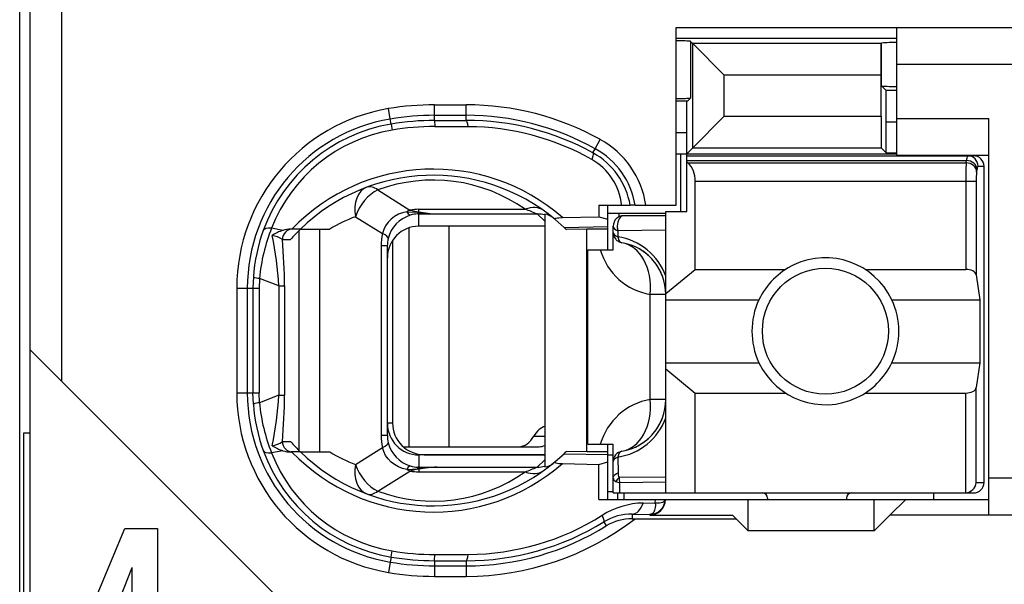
# Model space of a CAD drawing. Extents: x 0 to 188, y 0 to 176.
# Tile 4 of 33: x 0.5 to 9.87, y 41.63 to 47.01. Entities that reach past the tile are written whole.
import ezdxf

# ---------------------------------------------------------------- set-up
doc = ezdxf.new("R2010")
doc.units = 0
doc.header["$LTSCALE"] = 11.47995
doc.header["$MEASUREMENT"] = 0
doc.layers.get('0').update_dxf_attribs({"linetype": 'CONTINUOUS'})

msp = doc.modelspace()

# ---------------------------------------------------------------- linework, layer by layer
at = {"color": 7, "linetype": 'CONTINUOUS'}
for p, q in [((0.4998, 20.408), (0.4998, 140.8067)), ((0.5997, 33.458), (0.5997, 50.2584)), ((0.8998, 43.5666), (0.8998, 50.2584)), ((6.7499, 45.243), (6.7499, 46.9332)), ((6.7499, 46.9332), (11.7997, 46.9332)), ((8.8496, 45.7184), (8.8496, 46.9332)), ((6.7499, 46.8333), (8.8496, 46.8333)), ((6.8863, 46.8029), (6.8863, 46.2628)), ((6.8863, 46.8029), (6.907, 46.7823)), ((6.907, 45.7901), (6.907, 46.7823)), ((6.907, 46.7823), (7.2074, 46.4819)), ((8.7008, 46.7823), (6.907, 46.7823)), ((8.7005, 46.4819), (8.7008, 46.7823)), ((8.7008, 46.7823), (8.7046, 46.7864)), ((8.7046, 46.3778), (8.7046, 46.7864)), ((11.7997, 46.5832), (8.8496, 46.5832)), ((7.2074, 46.0905), (7.2074, 46.4819)), ((8.7005, 46.4819), (7.2074, 46.4819)), ((8.7005, 46.0905), (8.7005, 46.4819)), ((8.7484, 46.3344), (8.7046, 46.3778)), ((8.7497, 46.0347), (8.7484, 46.3344)), ((8.8496, 46.3344), (8.7484, 46.3344)), ((6.8563, 46.2331), (6.7499, 46.2331)), ((6.8498, 45.9334), (6.8512, 46.2331)), ((6.8563, 46.2331), (6.8863, 46.2628)), ((4.0276, 46.0636), (4.011, 46.1622)), ((4.4499, 46.0498), (4.4499, 46.1987)), ((4.4499, 46.1987), (4.7497, 46.1987)), ((4.7497, 46.0505), (4.7497, 46.1987)), ((4.0358, 46.0154), (4.0276, 46.0636)), ((4.4499, 46.0988), (4.7497, 46.0988)), ((4.4499, 46.0498), (4.7497, 46.0505)), ((4.4499, 46.0492), (4.4506, 45.9913)), ((6.907, 45.7901), (7.2074, 46.0905)), ((7.2074, 46.0905), (8.7005, 46.0905)), ((8.7005, 46.0905), (8.7008, 45.7901)), ((8.7497, 45.7412), (8.7497, 46.0347)), ((8.8496, 46.0347), (8.7497, 46.0347)), ((8.8496, 46.0685), (9.7247, 46.0685)), ((9.7247, 42.2933), (9.7247, 46.0685)), ((4.0358, 46.0147), (4.0448, 45.9575)), ((4.4506, 45.9913), (4.7703, 45.9906)), ((6.8498, 45.9334), (6.7499, 45.9334)), ((6.8498, 45.1831), (6.8498, 45.9334)), ((5.9788, 45.7805), (6.0274, 45.8679)), ((5.9571, 45.7412), (5.9788, 45.7805)), ((6.8498, 45.7329), (6.907, 45.7901)), ((6.907, 45.7901), (8.7008, 45.7901)), ((8.7497, 45.7412), (8.7008, 45.7901)), ((6.7499, 45.7329), (8.8496, 45.7329)), ((6.7946, 45.1831), (6.7946, 45.7329)), ((6.8498, 45.7129), (9.5797, 45.7129)), ((6.8498, 45.6688), (9.5139, 45.6688)), ((6.8598, 45.6468), (6.8498, 45.655)), ((8.7497, 45.7412), (8.8496, 45.7412)), ((8.8496, 45.7184), (9.7247, 45.7184)), ((9.5104, 45.6468), (9.5139, 45.6688)), ((6.8598, 45.6468), (9.5104, 45.6468)), ((9.61, 45.56), (9.6134, 45.582)), ((9.6234, 45.613), (9.6799, 45.613)), ((9.6799, 42.6034), (9.6799, 45.613)), ((6.9297, 44.6318), (6.9297, 45.4732)), ((6.9297, 45.4732), (9.6055, 45.4732)), ((9.5059, 45.4732), (9.5059, 44.6318)), ((9.6055, 45.4732), (9.6055, 44.5788)), ((3.9097, 45.3877), (4.2153, 45.1969)), ((4.1846, 45.181), (4.1437, 45.1714)), ((4.1846, 45.181), (4.2908, 45.1762)), ((4.2997, 45.1796), (4.2997, 45.2037)), ((4.2997, 45.2037), (5.3119, 45.2037)), ((6.0137, 45.243), (6.0147, 45.1335)), ((6.0137, 45.243), (6.3116, 45.243)), ((6.0998, 44.8179), (6.0998, 45.243)), ((6.3124, 45.243), (6.3134, 45.243)), ((6.3595, 45.243), (6.3137, 45.243)), ((6.3599, 45.243), (6.7499, 45.243)), ((6.65, 42.5035), (6.65, 45.1831)), ((6.65, 45.1831), (6.8498, 45.1831)), ((3.6975, 45.1335), (3.9548, 44.9722)), ((4.0351, 45.1114), (4.0065, 45.0818)), ((4.0682, 45.1362), (4.0351, 45.1114)), ((4.1047, 45.1562), (4.0682, 45.1362)), ((4.1437, 45.1714), (4.1047, 45.1562)), ((4.2908, 45.1762), (4.2997, 45.1796)), ((4.2908, 45.1762), (4.2908, 45.1603)), ((4.3049, 45.1741), (4.2908, 45.1762)), ((4.2997, 45.1603), (4.2908, 45.1603)), ((4.2997, 45.0432), (4.2997, 45.1603)), ((4.2997, 45.1603), (4.4695, 45.1596)), ((4.3049, 45.1741), (4.3001, 45.161)), ((4.4695, 45.1596), (5.4252, 45.1596)), ((5.4996, 45.0907), (5.4252, 45.1596)), ((5.4996, 45.1576), (5.4996, 42.7515)), ((5.5985, 45.1066), (5.6833, 45.0315)), ((5.6667, 45.1259), (6.0147, 45.1335)), ((6.0147, 45.1335), (6.0998, 45.1093)), ((6.0991, 45.1679), (6.65, 45.1679)), ((6.2042, 45.1679), (6.2042, 45.1321)), ((6.65, 45.1431), (6.2496, 45.1431)), ((3.004, 45.0032), (2.8979, 45.0239)), ((3.1735, 45.0156), (3.0805, 45.0156)), ((3.1614, 42.9052), (3.1614, 45.0032)), ((3.1739, 45.0156), (3.4515, 45.0156)), ((3.3558, 42.8935), (3.3558, 45.0156)), ((3.9659, 45.0115), (3.9548, 44.9722)), ((3.9835, 45.048), (3.9659, 45.0115)), ((4.0065, 45.0818), (3.9835, 45.048)), ((4.2032, 45.0273), (4.2032, 42.9431)), ((5.4996, 45.0432), (4.2997, 45.0432)), ((4.585, 45.0432), (4.585, 42.9431)), ((5.6833, 45.0315), (6.0998, 45.0404)), ((5.6833, 45.0315), (5.6998, 45.0156)), ((5.7001, 45.015), (5.7043, 45.0115)), ((5.8996, 45.0156), (5.7043, 45.0115)), ((5.8996, 42.8935), (5.8996, 45.0156)), ((6.0998, 45.0156), (5.8996, 45.0156)), ((6.1497, 44.8179), (6.1497, 45.0432)), ((6.1945, 44.9991), (6.1938, 44.9412)), ((6.65, 45.0053), (6.1945, 44.9991)), ((3.0002, 44.9157), (3.0784, 44.9157)), ((4.0496, 44.9081), (4.0496, 43.1684)), ((3.9411, 44.8572), (3.9411, 43.0512)), ((3.9996, 44.8572), (3.9411, 44.8572)), ((3.9996, 44.8572), (3.9996, 43.0512)), ((5.9099, 42.9679), (5.9099, 44.8179)), ((5.9099, 44.8179), (6.1497, 44.8179)), ((6.65, 44.401), (6.9297, 44.6318)), ((6.9297, 44.6318), (7.7917, 44.6318)), ((8.5479, 44.6318), (9.5059, 44.6318)), ((2.7246, 44.5595), (2.7208, 44.4527)), ((2.7825, 44.5457), (2.7794, 44.4527)), ((2.9654, 44.4741), (2.7825, 44.5457)), ((9.6055, 44.5788), (9.6413, 44.3432)), ((2.5665, 44.4527), (2.5665, 43.4557)), ((2.5665, 44.4527), (2.7794, 44.4527)), ((2.6667, 44.4527), (2.6667, 43.4557)), ((2.7208, 44.4527), (2.7208, 43.4557)), ((2.7794, 44.4527), (2.7794, 43.4557)), ((2.9654, 44.4741), (2.9654, 43.4343)), ((2.9654, 44.4741), (3.0209, 44.4741)), ((3.0209, 44.4741), (3.0209, 43.4343)), ((6.5032, 43.393), (6.5032, 44.3934)), ((6.65, 44.3934), (6.5032, 44.3934)), ((6.65, 44.3432), (7.5378, 44.3432)), ((8.8018, 44.3432), (9.6413, 44.3432)), ((9.6413, 44.3432), (9.6413, 43.743)), ((3.1997, 41.2667), (0.6, 43.8664)), ((6.65, 43.743), (7.5378, 43.743)), ((6.65, 43.6851), (6.9297, 43.4543)), ((8.8018, 43.743), (9.6413, 43.743)), ((9.6413, 43.743), (9.6055, 43.5074)), ((9.6055, 42.6034), (9.6055, 43.5074)), ((2.5665, 43.4557), (2.7794, 43.4557)), ((2.7246, 43.3489), (2.7208, 43.4557)), ((2.7825, 43.3627), (2.7794, 43.4557)), ((2.9654, 43.4343), (2.7825, 43.3627)), ((2.9654, 43.4343), (3.0209, 43.4343)), ((6.9297, 42.5035), (6.9297, 43.4543)), ((6.9297, 43.4543), (7.7917, 43.4543)), ((8.5479, 43.4543), (9.5059, 43.4543)), ((9.5059, 42.5035), (9.5059, 43.4543)), ((6.65, 43.393), (6.5032, 43.393)), ((4.0496, 43.1684), (3.9996, 43.1684)), ((0.5401, 40.6418), (0.5401, 43.0747)), ((0.5401, 43.0747), (0.5997, 43.0747)), ((3.9996, 43.0512), (3.9411, 43.0512)), ((5.3939, 43.043), (5.4996, 43.043)), ((3.0002, 42.9934), (3.0784, 42.9934)), ((3.6975, 42.7756), (3.9548, 42.9362)), ((3.9659, 42.8976), (3.9548, 42.9362)), ((4.1512, 42.9431), (5.4455, 42.9431)), ((5.9099, 42.9679), (6.1497, 42.9679)), ((6.0998, 42.4428), (6.0998, 42.9679)), ((6.1497, 42.5035), (6.1497, 42.9679)), ((3.004, 42.9052), (2.8979, 42.8852)), ((3.1735, 42.8935), (3.0805, 42.8935)), ((3.1739, 42.8935), (3.4515, 42.8935)), ((3.9835, 42.8611), (3.9659, 42.8976)), ((4.0065, 42.8273), (3.9835, 42.8611)), ((4.2997, 42.8659), (4.2997, 42.7481)), ((5.4996, 42.8659), (4.2997, 42.8659)), ((4.3497, 42.868), (5.4996, 42.868)), ((5.5985, 42.8018), (5.6833, 42.8776)), ((5.6833, 42.8776), (5.6998, 42.8935)), ((5.6833, 42.8776), (6.0998, 42.8687)), ((5.7001, 42.8935), (5.7043, 42.8976)), ((5.8996, 42.8935), (5.7043, 42.8976)), ((6.0998, 42.8935), (5.8996, 42.8935)), ((6.0998, 42.868), (6.1497, 42.868)), ((6.1938, 42.8445), (6.1963, 42.6943)), ((4.0351, 42.7977), (4.0065, 42.8273)), ((4.0682, 42.7729), (4.0351, 42.7977)), ((4.1047, 42.7529), (4.0682, 42.7729)), ((4.1437, 42.7377), (4.1047, 42.7529)), ((4.2908, 42.7329), (4.2908, 42.7481)), ((4.2997, 42.7481), (4.2908, 42.7481)), ((4.2997, 42.7481), (4.4695, 42.7495)), ((4.3049, 42.7343), (4.3001, 42.7474)), ((4.4695, 42.7495), (5.4252, 42.7495)), ((5.4996, 42.8184), (5.4252, 42.7495)), ((5.6667, 42.7832), (6.0147, 42.7749)), ((6.0116, 42.4428), (6.0147, 42.7749)), ((6.0147, 42.7749), (6.0998, 42.7998)), ((3.9097, 42.5214), (4.2153, 42.7122)), ((4.1846, 42.7281), (4.1437, 42.7377)), ((4.1846, 42.7281), (4.2908, 42.7329)), ((4.3049, 42.7343), (4.2908, 42.7329)), ((4.2908, 42.7329), (4.2997, 42.7295)), ((4.2997, 42.7295), (4.2997, 42.7047)), ((4.2997, 42.7047), (5.3119, 42.7047)), ((6.1497, 42.6488), (6.1511, 42.6571)), ((6.1511, 42.6571), (6.1546, 42.6647)), ((6.1546, 42.6647), (6.1601, 42.6723)), ((6.1601, 42.6723), (6.1673, 42.6792)), ((6.1673, 42.6792), (6.1804, 42.6881)), ((6.1804, 42.6881), (6.1963, 42.6943)), ((6.65, 42.6544), (6.2052, 42.6496)), ((6.1759, 42.6123), (6.2117, 42.6006)), ((6.65, 42.6048), (6.2117, 42.6006)), ((6.2131, 42.5035), (6.2117, 42.6006)), ((9.6055, 42.6034), (9.6799, 42.6034)), ((11.7997, 42.6433), (9.7247, 42.6433)), ((6.0998, 42.5179), (6.1497, 42.5179)), ((6.1501, 42.5035), (9.5797, 42.5035)), ((6.1949, 42.4428), (6.1949, 42.5035)), ((6.2496, 42.5035), (6.2496, 42.4428)), ((9.1997, 42.5035), (9.1997, 42.4428)), ((6.0116, 42.4428), (9.7247, 42.4428)), ((6.4357, 42.4077), (6.5507, 42.4091)), ((6.5511, 42.3863), (6.5497, 42.365)), ((6.5507, 42.4091), (6.5514, 42.4428)), ((6.5507, 42.4091), (6.5511, 42.3863)), ((6.5507, 42.4091), (6.5914, 42.4091)), ((6.5914, 42.4091), (6.6079, 42.4118)), ((6.6079, 42.4118), (6.6214, 42.416)), ((6.6214, 42.416), (6.632, 42.4222)), ((6.632, 42.4222), (6.6393, 42.4291)), ((6.6393, 42.4291), (6.6434, 42.4428)), ((7.4348, 42.1431), (7.4348, 42.4428)), ((7.6197, 42.4532), (7.6197, 42.4428)), ((8.3698, 42.4532), (8.3698, 42.4428)), ((8.6347, 42.1431), (8.6347, 42.4428)), ((8.9348, 42.4428), (8.7849, 42.2933)), ((6.3302, 42.3016), (6.3302, 42.2582)), ((6.3302, 42.3016), (6.4997, 42.2995)), ((6.5087, 42.3009), (6.4997, 42.2995)), ((6.4997, 42.2995), (6.4997, 42.2933)), ((6.4997, 42.2933), (7.2849, 42.2933)), ((6.5242, 42.3078), (6.5087, 42.3009)), ((6.5359, 42.3216), (6.5242, 42.3078)), ((6.5446, 42.3409), (6.5359, 42.3216)), ((6.5497, 42.365), (6.5446, 42.3409)), ((7.3197, 42.2582), (7.2849, 42.2933)), ((8.6347, 42.1431), (8.7849, 42.2933)), ((11.7997, 42.2933), (8.7849, 42.2933)), ((6.0605, 42.2285), (6.0843, 42.19)), ((6.3302, 42.2582), (7.3197, 42.2582)), ((7.3197, 42.2582), (7.4348, 42.1431)), ((1.0288, 41.0321), (1.4995, 42.1665)), ((1.4995, 42.1665), (1.8132, 42.1665)), ((1.8132, 42.1665), (1.8132, 41.009)), ((8.6347, 42.1431), (7.4348, 42.1431)), ((4.0358, 41.8944), (4.0448, 41.9516)), ((4.4499, 41.8592), (4.4506, 41.9171)), ((4.4506, 41.9171), (4.7703, 41.9185)), ((4.0276, 41.8455), (4.011, 41.7469)), ((4.0358, 41.8937), (4.0276, 41.8455)), ((4.4499, 41.8586), (4.4499, 41.7097)), ((4.4499, 41.8586), (4.7497, 41.8586)), ((4.4499, 41.8096), (4.7497, 41.8096)), ((4.7497, 41.8586), (4.7497, 41.7097)), ((1.5681, 41.7903), (1.2561, 41.009)), ((1.5717, 41.7903), (1.5681, 41.7903)), ((1.5717, 41.009), (1.5717, 41.7903)), ((4.4499, 41.7097), (4.7497, 41.7097))]:
    msp.add_line(p, q, dxfattribs=at)
for centre, radius, start, end in [((4.3002, 44.4527), 1.7337, 99.6026, 180.00067), ((4.4515, 43.5239), 2.6747, 90.03254, 99.47797), ((4.7504, 43.5678), 2.6309, 60.96118, 90.01548), ((4.3003, 44.453), 1.6335, 99.61052, 180.0115), ((4.4495, 43.548), 2.5507, 89.98976, 99.52127), ((4.4516, 43.5224), 2.5274, 90.0372, 99.46832), ((4.75, 43.5675), 2.5313, 60.95617, 90.00675), ((4.755, 43.5605), 2.49, 61.13368, 90.12367), ((4.2982, 44.4622), 1.5752, 99.58992, 159.9659), ((4.2951, 44.4788), 1.4998, 99.60796, 158.68716), ((4.4479, 43.5672), 2.4241, 89.93692, 99.57388), ((4.7539, 43.5582), 2.4324, 60.65149, 89.61411), ((5.611, 45.1164), 0.8592, 8.47277, 61.01267), ((5.6125, 45.1175), 0.7574, 9.5398, 61.08033), ((5.6737, 45.1903), 0.5585, 5.41638, 60.79949), ((5.6144, 45.1213), 0.7082, 9.898, 61.08365), ((4.437, 43.7153), 1.8714, 48.91848, 135.98345), ((12.4167, 45.4908), 2.9108, 176.92861, 180.34797), ((10.2175, 45.4876), 0.6118, 173.20478, 181.35145), ((4.4366, 43.7166), 1.8116, 50.10669, 134.18952), ((4.4368, 43.9693), 1.5132, 54.6671, 110.38295), ((4.2119, 43.744), 1.4816, 110.31254, 120.87541), ((4.5318, 46.8128), 1.6543, 262.11656, 267.84439), ((6.2497, 45.0431), 0.1, 90.04136, 179.95943), ((4.332, 44.45), 1.6111, 159.96934, 176.10277), ((4.4842, 44.3881), 1.709, 158.15807, 174.70629), ((3.0804, 44.7744), 0.2413, 89.9818, 108.46199), ((4.2863, 43.8537), 1.6084, 133.77871, 138.67586), ((0.0597, 44.3487), 2.9085, 2.47044, 12.04654), ((2.8678, 44.7243), 0.2336, 55.36381, 81.06858), ((-1.9537, 44.4625), 4.9746, 0.13262, 5.22694), ((6.1098, 44.3733), 0.5742, 19.80396, 81.58056), ((6.6021, 44.9837), 0.5985, 196.07994, 260.48474), ((6.15, 44.3931), 0.4999, 0.03779, 80.43251), ((6.1508, 44.3941), 0.4987, 40.19234, 60.36248), ((6.1421, 44.3891), 0.5086, 20.24274, 39.99154), ((8.1716, 44.0431), 0.7013, 154.66616, 205.33384), ((8.1707, 44.0431), 0.6988, 334.57, 25.43), ((4.2995, 43.4557), 1.733, 180.00128, 260.41873), ((4.2996, 43.4555), 1.6328, 179.9922, 260.41048), ((0.0592, 43.5598), 2.9089, 347.95418, 357.5288), ((-1.9379, 43.4458), 4.9588, 354.76471, 359.86716), ((4.3225, 43.4572), 1.6016, 183.87825, 200.0849), ((4.4797, 43.5201), 1.7044, 185.29929, 201.87109), ((6.603, 42.8021), 0.5992, 99.58178, 163.94336), ((6.15, 43.3933), 0.4999, 279.56752, 359.96234), ((6.1098, 43.4132), 0.5741, 278.41575, 340.19993), ((6.1424, 43.3972), 0.5083, 320.00706, 339.76984), ((4.3011, 43.1663), 0.3011, 179.85779, 269.74595), ((4.3498, 43.1681), 0.3002, 179.95367, 269.97901), ((4.4244, 43.0507), 0.4833, 179.9356, 193.70422), ((4.2946, 43.0516), 0.2949, 180.07706, 193.58793), ((6.1504, 43.3929), 0.4994, 299.65117, 319.79469), ((4.3122, 43.0616), 0.3148, 194.59305, 252.66455), ((4.2973, 43.4458), 1.574, 200.00999, 260.43615), ((4.2941, 43.4291), 1.4984, 201.28523, 260.42177), ((4.4369, 44.1929), 1.8707, 223.99734, 311.10073), ((4.437, 44.1932), 1.8124, 225.81605, 309.85444), ((4.2106, 44.1626), 1.4788, 239.11459, 249.69746), ((4.4377, 43.9371), 1.511, 249.54692, 305.34634), ((4.3432, 42.2807), 0.4502, 95.53924, 106.54824), ((6.4505, 41.6566), 0.7512, 91.13249, 122.54683), ((6.4999, 42.443), 0.1435, 269.93158, 359.92754), ((4.7555, 44.3437), 2.4252, 270.3509, 302.16026), ((6.3197, 41.8058), 0.4959, 88.78401, 121.51307), ((4.7495, 44.3429), 2.6332, 270.00232, 307.65437), ((4.7569, 44.3399), 2.4814, 269.83214, 301.69174), ((4.7498, 44.3411), 2.5315, 269.99754, 301.81443), ((4.4521, 44.3418), 2.4247, 260.32786, 269.96352), ((4.4495, 44.3113), 2.4528, 260.29023, 270.01038), ((4.4497, 44.3136), 2.6039, 260.30112, 270.00545)]:
    msp.add_arc(centre, radius, start, end, dxfattribs=at)
for points in [[(6.8863, 46.8037), (6.8408, 46.8064), (6.7953, 46.8078), (6.7499, 46.8071)], [(8.8496, 46.7919), (8.8014, 46.7919), (8.7528, 46.7906), (8.7046, 46.7864)], [(8.7046, 46.3778), (8.7528, 46.3744), (8.8014, 46.3723), (8.8496, 46.373)], [(6.7499, 46.2593), (6.7953, 46.2586), (6.8408, 46.26), (6.8863, 46.2628)], [(4.7703, 45.9906), (4.7648, 46.0278), (4.7576, 46.0492), (4.7497, 46.0505)], [(9.5228, 45.7129), (9.517, 45.6991), (9.5139, 45.684), (9.5146, 45.6688)], [(9.6134, 45.582), (9.611, 45.6289), (9.5673, 45.6668), (9.5139, 45.6688)], [(9.6234, 45.613), (9.6234, 45.6681), (9.579, 45.7129), (9.5239, 45.7129)], [(9.6799, 45.613), (9.6799, 45.6681), (9.6351, 45.7129), (9.5797, 45.7129)], [(6.929, 45.4732), (6.9321, 45.5386), (6.9073, 45.602), (6.8605, 45.6475)], [(9.61, 45.56), (9.6076, 45.6061), (9.5638, 45.6447), (9.5104, 45.6468)], [(9.6224, 45.613), (9.6165, 45.6041), (9.6138, 45.593), (9.6141, 45.582)], [(3.805, 45.4146), (3.7171, 45.3815), (3.6727, 45.2658), (3.6975, 45.1335)], [(3.9097, 45.3877), (3.8164, 45.3457), (3.7327, 45.2451), (3.6975, 45.1335)], [(3.9097, 45.3877), (3.8718, 45.416), (3.8353, 45.4256), (3.805, 45.4146)], [(4.2153, 45.1969), (4.205, 45.192), (4.1946, 45.1865), (4.1846, 45.181)], [(4.1854, 45.181), (4.1915, 45.1658), (4.2032, 45.1541), (4.2181, 45.1473)], [(4.2149, 45.1969), (4.2429, 45.1886), (4.2711, 45.1831), (4.2997, 45.1796)], [(4.2997, 45.2037), (4.2715, 45.2037), (4.2432, 45.2017), (4.2153, 45.1969)], [(5.4852, 45.1941), (5.44, 45.2265), (5.3774, 45.2299), (5.3119, 45.2037)], [(5.4252, 45.1596), (5.388, 45.1755), (5.3501, 45.1899), (5.3119, 45.2037)], [(4.2184, 45.1479), (4.1147, 45.1155), (4.0351, 45.0315), (4.0076, 44.9261)], [(4.2908, 45.1603), (4.266, 45.1596), (4.2418, 45.1555), (4.2184, 45.1479)], [(4.2997, 45.1796), (4.3559, 45.1686), (4.4127, 45.1617), (4.4695, 45.1596)], [(5.4996, 45.1507), (5.4755, 45.1569), (5.4504, 45.1596), (5.4252, 45.1596)], [(5.5778, 45.1238), (5.5555, 45.1424), (5.5282, 45.1534), (5.4996, 45.1576)], [(2.8979, 45.0239), (2.8545, 45.0267), (2.8256, 45.0184), (2.8183, 45.0018)], [(3.004, 45.0032), (2.9689, 44.9922), (2.9351, 44.9764), (2.9045, 44.9557)], [(3.0988, 45.0156), (3.0443, 45.0156), (3.0002, 44.9709), (3.0002, 44.9157)], [(4.2997, 45.0432), (4.1337, 45.0432), (3.9996, 44.9081), (4, 44.7421)], [(6.1497, 45.0432), (6.1497, 45.0253), (6.1666, 45.0088), (6.1945, 44.9991)], [(3.9548, 44.9722), (3.9456, 44.935), (3.9411, 44.8958), (3.9411, 44.8572)], [(4.0079, 44.9261), (4.0096, 44.9385), (3.9907, 44.955), (3.9548, 44.9722)], [(4.0079, 44.9261), (4.0024, 44.9033), (3.9996, 44.8806), (3.9996, 44.8572)], [(6.1497, 44.9846), (6.1497, 44.9674), (6.1663, 44.9516), (6.1938, 44.9412)], [(6.1497, 44.9846), (6.1497, 44.9612), (6.158, 44.9385), (6.1735, 44.9199)], [(6.1735, 44.9199), (6.1811, 44.9109), (6.19, 44.904), (6.2004, 44.8978)], [(6.1938, 44.9412), (6.199, 44.9102), (6.2138, 44.8896), (6.2331, 44.8861)], [(6.2004, 44.8978), (6.2104, 44.8923), (6.2214, 44.8882), (6.2331, 44.8861)], [(6.5032, 44.3934), (6.5245, 44.6449), (6.4084, 44.8565), (6.2331, 44.8861)], [(9.6055, 44.5788), (9.601, 44.6091), (9.558, 44.6318), (9.5059, 44.6318)], [(2.7243, 44.5588), (2.7429, 44.5512), (2.7625, 44.5478), (2.7825, 44.5471)], [(9.5059, 43.4543), (9.558, 43.4543), (9.601, 43.4771), (9.6055, 43.5074)], [(2.7825, 43.362), (2.7625, 43.3613), (2.7429, 43.3572), (2.7243, 43.3503)], [(6.2331, 42.9003), (6.4084, 42.93), (6.5245, 43.1415), (6.5032, 43.393)], [(5.5, 43.1374), (5.459, 43.125), (5.4214, 43.0919), (5.3939, 43.043)], [(5.254, 42.9431), (5.3074, 42.9451), (5.3581, 42.981), (5.3939, 43.043)], [(2.9041, 42.9534), (2.9389, 42.9596), (2.9716, 42.9727), (3.0006, 42.9927)], [(2.9045, 42.9527), (2.9351, 42.9327), (2.9689, 42.9162), (3.004, 42.9052)], [(3.0002, 42.9934), (3.0002, 42.9382), (3.0443, 42.8935), (3.0988, 42.8935)], [(3.0784, 42.9934), (3.1087, 42.9589), (3.1404, 42.9259), (3.1735, 42.8935)], [(3.9548, 42.9362), (3.9907, 42.9534), (4.0096, 42.9706), (4.0079, 42.9823)], [(5.4455, 42.9431), (5.4638, 42.9438), (5.4821, 42.9486), (5.4993, 42.9569)], [(2.8183, 42.9072), (2.8256, 42.89), (2.8545, 42.8824), (2.8979, 42.8852)], [(3.004, 42.9052), (3.0288, 42.8976), (3.0547, 42.8935), (3.0805, 42.8928)], [(6.2331, 42.9003), (6.1849, 42.8921), (6.1497, 42.85), (6.1497, 42.8018)], [(6.1938, 42.8445), (6.1663, 42.8349), (6.1497, 42.819), (6.1497, 42.8018)], [(6.2331, 42.9003), (6.2138, 42.8969), (6.199, 42.8755), (6.1938, 42.8445)], [(3.6975, 42.7756), (3.6727, 42.6426), (3.7171, 42.5269), (3.805, 42.4945)], [(3.6975, 42.7756), (3.7327, 42.6633), (3.8164, 42.5627), (3.9097, 42.5214)], [(4.2181, 42.7612), (4.2032, 42.755), (4.1915, 42.7425), (4.1854, 42.7274)], [(4.2184, 42.7612), (4.2418, 42.7536), (4.266, 42.7488), (4.2908, 42.7481)], [(4.4695, 42.7495), (4.4127, 42.7467), (4.3559, 42.7405), (4.2997, 42.7295)], [(4.4695, 42.7495), (4.4144, 42.7474), (4.3597, 42.7425), (4.3049, 42.7343)], [(5.3119, 42.7047), (5.3501, 42.7185), (5.388, 42.7336), (5.4252, 42.7495)], [(5.4252, 42.7495), (5.4504, 42.7495), (5.4755, 42.7522), (5.4996, 42.7584)], [(5.4996, 42.7515), (5.5282, 42.755), (5.5555, 42.7667), (5.5778, 42.7846)], [(4.1846, 42.7281), (4.1946, 42.7219), (4.205, 42.7164), (4.2153, 42.7122)], [(4.2153, 42.7122), (4.2432, 42.7074), (4.2715, 42.7047), (4.2997, 42.7047)], [(5.3119, 42.7047), (5.3774, 42.6792), (5.44, 42.6826), (5.4852, 42.715)], [(6.2052, 42.6496), (6.1931, 42.6392), (6.1831, 42.6268), (6.1759, 42.6123)], [(6.1963, 42.6943), (6.1952, 42.6792), (6.1983, 42.6633), (6.2052, 42.6496)], [(6.2052, 42.6496), (6.2059, 42.633), (6.208, 42.6165), (6.2117, 42.6006)], [(6.1497, 42.6488), (6.1491, 42.6316), (6.1597, 42.6172), (6.1759, 42.6123)], [(9.5059, 42.5035), (9.5586, 42.509), (9.6003, 42.5503), (9.6059, 42.6034)], [(9.5797, 42.5035), (9.6351, 42.5035), (9.6799, 42.5476), (9.6799, 42.6034)], [(3.805, 42.4945), (3.8353, 42.4828), (3.8718, 42.4925), (3.9097, 42.5214)], [(7.6197, 42.4532), (7.6197, 42.4808), (7.5973, 42.5035), (7.5698, 42.5035)], [(8.4197, 42.5035), (8.3922, 42.5035), (8.3698, 42.4808), (8.3698, 42.4532)], [(6.3302, 42.3016), (6.374, 42.303), (6.4143, 42.3436), (6.4357, 42.4077)], [(6.3302, 42.2582), (6.2434, 42.2582), (6.1583, 42.2348), (6.0843, 42.19)], [(4.7497, 41.8586), (4.7576, 41.8592), (4.7648, 41.8806), (4.7703, 41.9185)], [(4.0276, 41.8455), (4.1671, 41.822), (4.3083, 41.8096), (4.4499, 41.8096)]]:
    msp.add_open_spline(points, degree=3, dxfattribs=at)
for points, knots in [([(5.9571, 45.7412), (5.9582, 45.7398), (5.9599, 45.735), (5.9599, 45.735), (5.9599, 45.735), (5.9599, 45.7281), (5.9599, 45.7281), (5.9599, 45.7281), (5.9565, 45.7095), (5.9565, 45.7095), (5.9565, 45.7095), (5.9461, 45.6785), (5.9461, 45.6785)], [0, 0, 0, 0, 1, 1, 1, 2, 2, 2, 3, 3, 3, 4, 4, 4, 4]), ([(5.5985, 45.1066), (5.5985, 45.1066), (5.5958, 45.11), (5.5958, 45.11), (5.5954, 45.1121), (5.5958, 45.1135), (5.5958, 45.1135), (5.5965, 45.1142), (5.5985, 45.1162), (5.5985, 45.1162), (5.5985, 45.1162), (5.6037, 45.119), (5.6037, 45.119), (5.6037, 45.119), (5.6192, 45.1224), (5.6192, 45.1224), (5.6192, 45.1224), (5.6336, 45.1238), (5.6336, 45.1238), (5.6336, 45.1238), (5.6667, 45.1259), (5.6667, 45.1259)], [0, 0, 0, 0, 1, 1, 1, 2, 2, 2, 3, 3, 3, 4, 4, 4, 5, 5, 5, 6, 6, 6, 7, 7, 7, 7]), ([(6.2496, 45.1431), (6.2159, 45.1431), (6.1883, 45.0983), (6.1883, 45.0432), (6.1883, 45.0281), (6.1904, 45.0129), (6.1945, 44.9991)], [0, 0, 0, 0, 1, 1, 1, 2, 2, 2, 2]), ([(8.8018, 44.3432), (8.6361, 44.6925), (8.2189, 44.8406), (7.8699, 44.6753), (7.7241, 44.6057), (7.607, 44.4885), (7.5378, 44.3432)], [0, 0, 0, 0, 1, 1, 1, 2, 2, 2, 2]), ([(8.7697, 44.0434), (8.7697, 44.3748), (8.501, 44.6429), (8.1699, 44.6429), (7.8385, 44.6429), (7.5698, 44.3748), (7.5698, 44.0434), (7.5698, 43.712), (7.8385, 43.4433), (8.1699, 43.4433), (8.501, 43.4433), (8.7697, 43.712), (8.7697, 44.0434), (8.7697, 44.0434), (8.7697, 44.0434), (8.7697, 44.0434)], [0, 0, 0, 0, 1, 1, 1, 2, 2, 2, 3, 3, 3, 4, 4, 4, 5, 5, 5, 5]), ([(7.5378, 43.743), (7.7035, 43.3944), (8.1207, 43.2455), (8.4697, 43.4109), (8.6154, 43.4805), (8.7325, 43.5976), (8.8018, 43.743)], [0, 0, 0, 0, 1, 1, 1, 2, 2, 2, 2]), ([(5.5985, 42.8018), (5.5985, 42.8018), (5.5958, 42.7984), (5.5958, 42.7984), (5.5954, 42.797), (5.5958, 42.7949), (5.5958, 42.7949), (5.5965, 42.7942), (5.5985, 42.7922), (5.5985, 42.7922), (5.5985, 42.7922), (5.6037, 42.7901), (5.6037, 42.7901), (5.6037, 42.7901), (5.6192, 42.7866), (5.6192, 42.7866), (5.6192, 42.7866), (5.6336, 42.7846), (5.6336, 42.7846), (5.6336, 42.7846), (5.6667, 42.7832), (5.6667, 42.7832)], [0, 0, 0, 0, 1, 1, 1, 2, 2, 2, 3, 3, 3, 4, 4, 4, 5, 5, 5, 6, 6, 6, 7, 7, 7, 7]), ([(6.4997, 42.2933), (6.5811, 42.2933), (6.6472, 42.3595), (6.6472, 42.4408), (6.6472, 42.4415), (6.6472, 42.4422), (6.6472, 42.4428)], [0, 0, 0, 0, 1, 1, 1, 2, 2, 2, 2]), ([(6.0605, 42.2285), (6.0615, 42.2299), (6.0629, 42.2341), (6.0629, 42.2341), (6.0629, 42.2341), (6.0626, 42.241), (6.0626, 42.241), (6.0626, 42.241), (6.0581, 42.2596), (6.0581, 42.2596), (6.0581, 42.2596), (6.0464, 42.2906), (6.0464, 42.2906)], [0, 0, 0, 0, 1, 1, 1, 2, 2, 2, 3, 3, 3, 4, 4, 4, 4])]:
    msp.add_open_spline(points, degree=3, knots=knots, dxfattribs=at)

doc.saveas('drawing.dxf')
